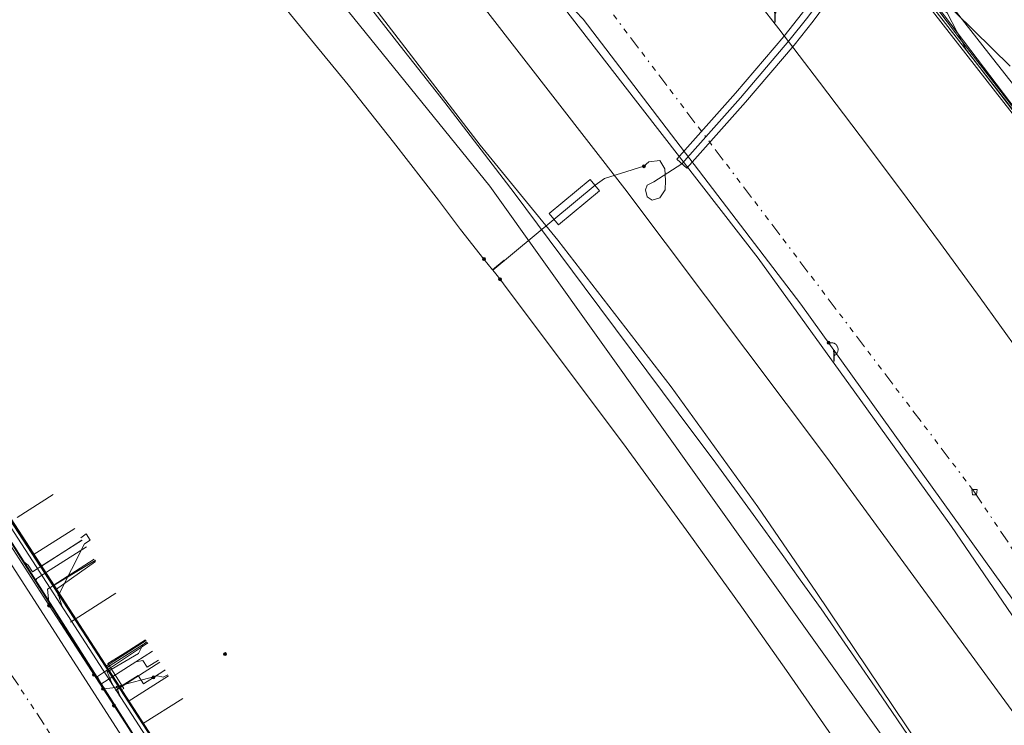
# Model space of a CAD drawing. Header units: metres. Extents: x 154975 to 155642, y 461260 to 461877.
# Tile 60 of 95: x 155344 to 155417, y 461667 to 461719. Entities that reach past the tile are written whole.
import ezdxf
from ezdxf.lldxf.tags import DXFTag

# ---------------------------------------------------------------- set-up
doc = ezdxf.new("R2010")
doc.units = ezdxf.units.M
doc.linetypes.add('RI-OVERIG-SO', pattern=[17, 5, -2, 2, -2, 0, -2, 2, -2])
for name, color, linetype, lineweight, true_color in [('B-WE-KL-DATA-G', 3, 'KL-DATA-SO', 18, 0x00ff00), ('B-WE-KL-DATA_DUCT-G', 3, 'Continuous', 18, 0x00ff00), ('B-WE-KL-DATA_HULPSTUK-S', 3, 'Continuous', 18, 0x00ff00), ('B-WE-KL-DATA_KABELBED-G', 3, 'Continuous', 18, 0x00ff00), ('B-WE-KL-ET_LS-G', 1, 'KL-LS-SO', 18, 0xff0000), ('B-WE-KL-ET_LS-S', 1, 'Continuous', 18, 0xff0000), ('B-WE-KL-ET_LS_HULPSTUK-S', 1, 'Continuous', 18, 0xff0000), ('B-WE-KL-ET_LS_KABELBED-G', 1, 'Continuous', 18, 0xff0000), ('B-WE-KL-ET_LS_MANTELBUIS-G', 1, 'Continuous', 18, 0xff0000), ('B-WE-KL-ET_MS-G', 1, 'KL-MS-SO', 18, 0xff0000), ('B-WE-KL-ET_MS_HULPSTUK-S', 1, 'Continuous', 18, 0xff0000), ('B-WE-KL-ET_MS_MANTELBUIS-G', 1, 'Continuous', 18, 0xff0000), ('B-WE-KL-GAS_LD-G', 30, 'KL-GAS_LD-SO', 18, 0xff7f00), ('B-WE-KL-WATER-G', 5, 'KL-WATER-SO', 18, 0x0000ff), ('B-WE-KL-WATER_HULPSTUK-S', 5, 'Continuous', 18, 0x0000ff), ('B-WE-RI-VRIJVERVAL-G', 6, 'RI-OVERIG-SO', 18, 0xff00ff), ('B-WE-RI-VRIJVERVAL_HULPSTUK-S', 6, 'Continuous', 18, 0xff00ff)]:
    doc.layers.add(name, color=color, linetype=linetype, lineweight=lineweight, true_color=true_color)
doc.layers.add('B-WE-OG-INFO-G', color=7, linetype='Continuous', lineweight=18)
doc.styles.add('NLCS-ISO', font='NLCS-ISO.ttf')
tags = doc.linetypes.add('KL-DATA-SO', pattern='A,4,-1,[101,NLCS.SHX,S=0.5,R=0,X=0,Y=0],-1,4,-1,["D",Standard,S=1,R=0,X=-0.25,Y=-0.5],-1.5', length=12.5).pattern_tags.tags
tags[18] = DXFTag(74, 10)
tags = doc.linetypes.add('KL-GAS_LD-SO', pattern='A,4,-1,[69,NLCS.SHX,S=0.5,R=0,X=0,Y=0],-1,4,-1,["L",Standard,S=1,R=0,X=0.25,Y=-0.5],-2', length=13).pattern_tags.tags
tags[18] = DXFTag(74, 10)
tags = doc.linetypes.add('KL-LS-SO', pattern='A,4,-1,[103,NLCS.SHX,S=0.75,R=0,X=0,Y=0],-1,4,-1,["L",Standard,S=1,R=0,X=0,Y=-0.5],-2', length=13).pattern_tags.tags
tags[18] = DXFTag(74, 10)
tags = doc.linetypes.add('KL-MS-SO', pattern='A,4,-1,[103,NLCS.SHX,S=0.75,R=0,X=0,Y=0],-1,4,-1,["M",Standard,S=1,R=0,X=0,Y=-0.5],-2', length=13).pattern_tags.tags
tags[18] = DXFTag(74, 10)
doc.linetypes.add('KL-WATER-SO', pattern='A,7,-0.5,[168,NLCS.SHX,S=0.75,R=0,X=0.75,Y=0],-2', length=9.5)

# ---------------------------------------------------------------- blocks, each defined once
blk = doc.blocks.new('SKL-WTB_HULP_MOF-SO')
at = {"linetype": 'ByBlock', "lineweight": 18}
h = blk.add_hatch(color=0, dxfattribs=at)
h.dxf.hatch_style = 1
h.paths.add_polyline_path([(-0.5625, 0, 1), (0.5625, 0, 1)])
at = {"color": 0, "linetype": 'ByBlock', "lineweight": 18}
blk.add_circle((0, 0), 0.5625, dxfattribs=at)
at = {"color": 0, "linetype": 'ByBlock', "lineweight": 18, "style": 'NLCS-ISO', "flags": 1}
for tag, p in [('TYPE', (1.5, 0)), ('OMSCHRIJVING', (1.5, -3)), ('LABEL', (1.5, -1.5))]:
    blk.add_attdef(tag, p, '', height=1, dxfattribs=at)
blk = doc.blocks.new('SKL-WTB_HULP_OVERIG-SO')
at = {"color": 0, "linetype": 'ByBlock', "lineweight": 18}
for points in [[(-0.14, 0.14), (0.14, -0.14)], [(0.14, 0.14), (-0.14, -0.14)]]:
    blk.add_lwpolyline(points, dxfattribs=at)
at = {"color": 0, "linetype": 'ByBlock', "lineweight": 18, "style": 'NLCS-ISO', "flags": 1}
for tag, p in [('TYPE', (1.5, 0)), ('OMSCHRIJVING', (1.5, -3)), ('LABEL', (1.5, -1.5))]:
    blk.add_attdef(tag, p, '', height=1, dxfattribs=at)
blk = doc.blocks.new('SRI-HULP_AFVOER_OPVANG-SO')
at = {"color": 0, "linetype": 'ByBlock', "lineweight": 18}
blk.add_lwpolyline([(-0.75, -1), (-1, 1), (1, 1), (0.75, -1)], close=True, dxfattribs=at)
at = {"color": 0, "linetype": 'ByBlock', "lineweight": 18, "style": 'NLCS-ISO', "flags": 1}
for tag, p in [('TYPE', (1.5, 0)), ('OMSCHRIJVING', (1.5, -3)), ('LABEL', (1.5, -1.5))]:
    blk.add_attdef(tag, p, '', height=1, dxfattribs=at)
blk = doc.blocks.new('SKL-ET_LS_MAST-SO')
for p, q in [((-0.05, 2.07), (0.05, 2.07)), ((-0.05, -2), (0.05, -2))]:
    blk.add_line(p, q)
for points in [[(-0.18, 1.76), (-0.22, 1.76), (-0.22, 1.84), (-0.18, 1.84), (-0.18, 1.79)], [(-0.18, 1.49), (-0.22, 1.49), (-0.22, 1.57), (-0.18, 1.57), (-0.18, 1.52)], [(-0.18, 1.79), (-0.05, 1.79)], [(-0.18, 1.76), (-0.05, 1.76)], [(-0.18, 1.52), (-0.05, 1.52)], [(-0.18, 1.49), (-0.05, 1.49)], [(-0.05, -2), (-0.05, 2.07)], [(0.05, -2), (0.05, 2.07)], [(0.18, 1.92), (0.05, 1.92)], [(0.18, 1.89), (0.05, 1.89)], [(0.18, 1.66), (0.05, 1.66)], [(0.18, 1.63), (0.05, 1.63)], [(0.18, 1.39), (0.05, 1.39)], [(0.18, 1.36), (0.05, 1.36)], [(0.18, 1.89), (0.22, 1.89), (0.22, 1.97), (0.18, 1.97), (0.18, 1.92)], [(0.18, 1.63), (0.22, 1.63), (0.22, 1.71), (0.18, 1.71), (0.18, 1.66)], [(0.18, 1.36), (0.22, 1.36), (0.22, 1.44), (0.18, 1.44), (0.18, 1.39)]]:
    blk.add_lwpolyline(points)

msp = doc.modelspace()

# ---------------------------------------------------------------- linework, layer by layer
at = {"layer": 'B-WE-KL-DATA-G', "ltscale": 0.2, "flags": 128}
for points in [[(155288.158, 461856.311), (155288.287, 461852.479), (155288.684, 461851.555), (155289.459, 461850.78), (155300.317, 461839.594), (155320.707, 461819.529), (155327.737, 461812.488), (155335.237, 461804.86), (155345.255, 461795.117), (155358.736, 461782.084), (155381.198, 461757.687), (155384.247, 461753.902), (155386.392, 461751.365), (155391.802, 461745.364), (155397.217, 461738.718), (155411.346, 461720.971), (155419.783, 461710.144), (155424.808, 461703.615), (155436.338, 461687.817), (155443.841, 461677.379), (155454.792, 461661.038), (155465.654, 461644.324), (155466.837, 461642.355)], [(155517.494, 461553.85), (155516.922, 461554.087), (155510.239, 461566.184), (155491.349, 461599.674), (155473.512, 461630.86), (155465.484, 461644.218), (155454.626, 461660.928), (155443.677, 461677.265), (155436.176, 461687.699), (155424.648, 461703.495), (155419.625, 461710.022), (155411.189, 461720.847), (155397.262, 461738.346), (155391.65, 461745.234), (155386.242, 461751.233), (155384.093, 461753.774), (155381.046, 461757.557), (155358.592, 461781.944), (155345.115, 461794.973), (155335.095, 461804.718), (155327.595, 461812.348), (155320.567, 461819.387), (155300.175, 461839.454), (155290.045, 461849.89)], [(155274.453, 461839.808), (155292.163, 461822.24), (155309.873, 461804.672), (155314.905, 461799.607), (155319.936, 461794.542), (155327.171, 461786.817), (155334.405, 461779.092), (155342.706, 461769.815), (155351.008, 461760.539), (155360.184, 461749.814), (155369.359, 461739.089), (155380.511, 461725.135), (155388.637, 461714.618), (155398.774, 461701.58), (155405.995, 461691.564), (155413.217, 461681.548), (155419.123, 461672.897), (155425.03, 461664.246), (155430.504, 461655.982), (155435.978, 461647.718), (155441.694, 461638.652), (155451.399, 461623.26), (155469.085, 461592.238), (155486.771, 461561.215), (155546.535, 461454.258), (155549.691, 461448.594)], [(155438.756, 461536.298), (155437.885, 461536.446), (155437.578, 461536.841), (155437.506, 461537.923), (155437.227, 461538.347), (155435.789, 461540.529), (155435.128, 461541.492), (155434.223, 461542.637), (155433.482, 461543.54), (155432.898, 461544.262), (155432.503, 461544.752), (155432.067, 461545.367), (155431.445, 461546.286), (155430.473, 461547.749), (155421.939, 461560.88), (155416.037, 461569.982), (155414.528, 461572.203), (155411.056, 461577.515), (155410.278, 461578.705), (155405.301, 461586.32), (155405.226, 461586.437), (155400.372, 461593.896), (155395.216, 461601.819), (155392.507, 461605.983), (155392.498, 461605.995), (155388.121, 461612.719), (155388.08, 461612.773), (155387.978, 461612.909), (155383.512, 461619.829), (155383.494, 461619.856), (155381.975, 461622.146), (155381.954, 461622.177), (155377.525, 461628.889), (155377.512, 461628.908), (155371.135, 461638.77), (155371.106, 461638.816), (155368.589, 461642.658), (155361.996, 461652.722), (155358.251, 461658.44), (155358.202, 461658.513), (155356.514, 461660.999), (155356.471, 461661.065), (155351.698, 461668.404), (155351.664, 461668.457), (155350.092, 461670.856), (155350.022, 461670.963), (155346.257, 461676.763), (155346.224, 461676.814), (155345.113, 461678.492), (155345.089, 461678.529), (155339.005, 461687.869), (155338.938, 461687.971), (155334.314, 461694.935), (155334.299, 461694.958), (155330.763, 461700.242), (155330.202, 461701.399), (155329.348, 461702.918), (155328.861, 461703.329), (155327.843, 461704.944), (155326.348, 461707.148), (155324.573, 461707.04), (155324.351, 461707.029), (155324.142, 461707.148), (155323.969, 461707.308), (155323.753, 461707.489), (155323.058, 461708.592), (155322.993, 461708.674), (155322.858, 461708.842), (155318.526, 461715.368), (155318.522, 461715.374), (155315.918, 461719.478), (155315.869, 461719.555), (155312.962, 461724.032), (155312.952, 461724.047), (155309.822, 461728.851), (155310.207, 461728.991)], [(155349.118, 461679.087), (155346.04, 461677.128), (155342.44, 461682.688), (155338.503, 461688.654), (155333.912, 461695.027), (155332.565, 461697.188), (155324.674, 461690.582)], [(155352.989, 461673.014), (155349.964, 461671.069), (155342.44, 461682.688), (155338.503, 461688.654), (155333.912, 461695.027), (155332.565, 461697.188), (155324.674, 461690.582)], [(155361.515, 461659.963), (155358.432, 461657.992), (155342.44, 461682.688), (155339.99, 461686.401), (155338.503, 461688.654), (155333.912, 461695.027), (155332.565, 461697.188), (155324.674, 461690.582)], [(155324.674, 461690.582), (155332.565, 461697.188), (155333.912, 461695.027), (155338.503, 461688.654), (155342.44, 461682.688), (155352.738, 461666.786), (155355.734, 461668.693)], [(155358.25, 461665.068), (155355.14, 461663.076), (155342.44, 461682.688), (155338.503, 461688.654), (155333.912, 461695.027), (155332.565, 461697.188), (155324.674, 461690.582)], [(155347.659, 461681.388), (155344.56, 461679.414), (155342.44, 461682.688), (155338.503, 461688.654), (155333.912, 461695.027), (155332.565, 461697.188), (155324.674, 461690.582)], [(155345.089, 461678.529), (155338.823, 461688.146), (155340.255, 461689.079), (155341.932, 461690.169)], [(155345.089, 461678.529), (155348.201, 461680.526)], [(155346.224, 461676.814), (155349.222, 461678.924)], [(155346.224, 461676.814), (155345.113, 461678.492), (155345.089, 461678.529)], [(155350.022, 461670.963), (155346.257, 461676.763), (155346.224, 461676.814)], [(155350.022, 461670.963), (155353.058, 461672.897)], [(155351.664, 461668.457), (155350.092, 461670.856), (155350.022, 461670.963)], [(155351.664, 461668.457), (155354.665, 461670.372)], [(155356.471, 461661.065), (155351.698, 461668.404), (155351.664, 461668.457)]]:
    msp.add_lwpolyline(points, dxfattribs=at)
at = {"layer": 'B-WE-KL-DATA_DUCT-G', "ltscale": 0.2, "flags": 128}
msp.add_lwpolyline([(155422.629, 461706.372), (155414.346, 461717.125), (155412.897, 461719.928), (155411.677, 461720.89), (155398.608, 461736.873), (155398.29, 461738.177), (155388.243, 461750), (155383.041, 461755.974), (155379.116, 461759.426), (155377.872, 461764.093), (155366.259, 461783.171), (155361.854, 461789.307), (155360.99, 461789.715), (155358.541, 461790.277), (155349.888, 461794.957), (155346.332, 461796.805)], dxfattribs=at)
msp.add_lwpolyline([(155422.629, 461706.372), (155414.346, 461717.125), (155412.897, 461719.928), (155411.677, 461720.89), (155398.608, 461736.873), (155398.29, 461738.177), (155388.243, 461750), (155383.041, 461755.974), (155379.116, 461759.426), (155377.872, 461764.093), (155366.259, 461783.171), (155361.854, 461789.307), (155360.99, 461789.715), (155358.541, 461790.277), (155349.888, 461794.957), (155346.332, 461796.805)], dxfattribs=at)
at = {"layer": 'B-WE-KL-DATA_KABELBED-G', "ltscale": 0.2, "flags": 128}
for points in [[(155274.453, 461839.808), (155292.163, 461822.24), (155309.873, 461804.672), (155314.905, 461799.607), (155319.936, 461794.542), (155327.171, 461786.817), (155334.405, 461779.092), (155342.706, 461769.815), (155351.008, 461760.539), (155360.184, 461749.814), (155369.359, 461739.089), (155380.511, 461725.135), (155388.637, 461714.618), (155398.774, 461701.58), (155405.995, 461691.564), (155413.217, 461681.548), (155419.123, 461672.897)], [(155547.793, 461429.458), (155547.294, 461430.352), (155532.474, 461456.753), (155508.198, 461500), (155506.684, 461502.692), (155504.365, 461506.585), (155500, 461513.915), (155475.307, 461555.386), (155470.677, 461563.221), (155440.313, 461615.003), (155410.884, 461661.906), (155378.694, 461706.959), (155343.859, 461750), (155320.733, 461775.882), (155306.04, 461791.565), (155303.283, 461794.687), (155269.166, 461827.78), (155264.867, 461832.132)], [(155351.727, 461741.697), (155354.253, 461739.162), (155356.607, 461736.371), (155358.859, 461733.704), (155361.764, 461730.26), (155364.438, 461727.036), (155366.046, 461724.996), (155369.665, 461720.408), (155371.99, 461717.459), (155375.34, 461713.211), (155380.512, 461706.476), (155385.762, 461699.446), (155392.788, 461690.039), (155395.6, 461686.274), (155398.404, 461682.425), (155400.553, 461679.438), (155401.904, 461677.554), (155403.468, 461675.376), (155408.007, 461668.801), (155410.366, 461665.383), (155413.173, 461661.317), (155417.155, 461655.548), (155421.134, 461649.784)], [(155418.54, 461739.239), (155412.246, 461731.08), (155411.578, 461730.213), (155411.247, 461729.744), (155410.957, 461729.247), (155410.711, 461728.729), (155410.509, 461728.191), (155410.354, 461727.637), (155410.247, 461727.073), (155410.188, 461726.501), (155410.179, 461725.927), (155410.218, 461725.354), (155410.305, 461724.786), (155410.441, 461724.228), (155410.624, 461723.683), (155410.853, 461723.156), (155411.126, 461722.651), (155411.441, 461722.17), (155411.795, 461721.718), (155412.187, 461721.298), (155417.624, 461715.947)], [(155309.182, 461729.893), (155323.691, 461707.212), (155337.077, 461687.728), (155358.479, 461654.499), (155368.43, 461638.661), (155377.999, 461625.619), (155378.375, 461625.029), (155392.299, 461603.197), (155412.769, 461572.415), (155431.862, 461544.795)], [(155465.297, 461644.55), (155457.961, 461656.184), (155449.082, 461669.571), (155422.629, 461706.372), (155414.346, 461717.125), (155412.897, 461719.928)], [(155344.56, 461679.414), (155339.99, 461686.401)], [(155341.455, 461682.257), (155345.746, 461675.632), (155349.777, 461669.408), (155349.777, 461669.408), (155353.841, 461663.133), (155355.846, 461660.037), (155356.146, 461659.574), (155356.524, 461658.991), (155359.154, 461654.93), (155362.052, 461650.424), (155366.733, 461643.147), (155369.286, 461639.178), (155376.586, 461628.151), (155376.761, 461627.887), (155378.577, 461625.144), (155378.585, 461625.132)], [(155344.56, 461679.414), (155347.659, 461681.388)], [(155346.04, 461677.128), (155344.56, 461679.414)], [(155345.746, 461675.632), (155345.61, 461676.844), (155349.177, 461678.995)], [(155346.04, 461677.128), (155349.118, 461679.087)], [(155349.964, 461671.069), (155346.04, 461677.128)], [(155349.964, 461671.069), (155352.989, 461673.014)], [(155349.777, 461669.408), (155349.777, 461669.408), (155349.36, 461670.328), (155353.106, 461672.822)], [(155352.738, 461666.786), (155349.964, 461671.069)], [(155353.548, 461670.261), (155354.394, 461670.797)], [(155349.777, 461669.408), (155351.012, 461669.53), (155352.402, 461670.412), (155352.804, 461669.78), (155353.548, 461670.261)], [(155352.738, 461666.786), (155355.734, 461668.693)], [(155355.14, 461663.076), (155352.738, 461666.786)]]:
    msp.add_lwpolyline(points, dxfattribs=at)
at = {"layer": 'B-WE-KL-ET_LS-G', "ltscale": 0.2, "flags": 128}
for points in [[(155537.947, 461498.873), (155536.057, 461503.281), (155534.627, 461506.203), (155532.019, 461510.782), (155522.719, 461526.194), (155519.047, 461532.399), (155511.975, 461528.16), (155490.392, 461564.537), (155482.543, 461577.323), (155465.112, 461606.639), (155444.962, 461634.574), (155428.989, 461659.599), (155417.86, 461676.008), (155401.963, 461698.154), (155385.677, 461719.454), (155379.386, 461726.044), (155369.049, 461736.928), (155352.967, 461754.012), (155343.797, 461763.884), (155334.425, 461773.906), (155321.502, 461787.535), (155299.07, 461810.416), (155290.375, 461818.658), (155285.569, 461824.072), (155281.038, 461828.456), (155281.585, 461830.71), (155277.939, 461834.238), (155275.895, 461833.677), (155270.863, 461838.104), (155272.573, 461839.394), (155274.193, 461840.795), (155275.715, 461842.303), (155277.132, 461843.909), (155278.438, 461845.607), (155279.627, 461847.389), (155280.694, 461849.247), (155281.633, 461851.173), (155278.778, 461853.654)], [(155229.023, 461838.281), (155229.758, 461838.765), (155242.873, 461818.84), (155246.957, 461812.831), (155252.731, 461803.98), (155258.159, 461807.521), (155273.279, 461786.734), (155280.927, 461775.321), (155291.819, 461758.53), (155295.662, 461752.287), (155296.567, 461751.155), (155297.272, 461750.027), (155310.198, 461730.469), (155325.025, 461707.76), (155326.006, 461706.115), (155331.737, 461697.091), (155337.791, 461688.192), (155341.722, 461682.232), (155352.655, 461665.057), (155353.823, 461663.545), (155359.279, 461655.016), (155370.099, 461639.269), (155378.376, 461625.864), (155385.514, 461614.858), (155394.094, 461601.714), (155399.192, 461593.635), (155412.291, 461574.206), (155421.138, 461559.576), (155421.984, 461558.216), (155431.813, 461544.148), (155438.912, 461535.339), (155448.615, 461522.615), (155448.9, 461522.531), (155451.753, 461520.209), (155455.621, 461516.902), (155463.594, 461506.267), (155471.478, 461496.941), (155474.878, 461492.079), (155482.353, 461482.574), (155490.259, 461472.64), (155492.956, 461469.433), (155494.883, 461469.735), (155503.931, 461456.968), (155521.037, 461434.853), (155520.714, 461434.606), (155522.913, 461430.894), (155522.77, 461430.024), (155523.09, 461429.501)], [(155271.391, 461836.653), (155272.967, 461835.119), (155289.036, 461819.52), (155306.134, 461801.161), (155310.371, 461798.319), (155324.376, 461783.809), (155340.991, 461765.036), (155345.199, 461760.687), (155357.304, 461745.981), (155366.577, 461735.304), (155373.335, 461726.674), (155388.786, 461706.774), (155403.889, 461686.718), (155418.7, 461666.47), (155426.53, 461654.05)], [(155271.391, 461836.653), (155272.967, 461835.119), (155289.036, 461819.52), (155306.134, 461801.161), (155310.371, 461798.319), (155324.376, 461783.809), (155340.991, 461765.036), (155345.199, 461760.687), (155357.304, 461745.981), (155366.577, 461735.304), (155373.335, 461726.674), (155388.786, 461706.774), (155403.889, 461686.718), (155418.7, 461666.47), (155426.53, 461654.05)], [(155271.391, 461836.653), (155272.967, 461835.119), (155289.036, 461819.52), (155306.134, 461801.161), (155310.371, 461798.319), (155324.376, 461783.809), (155340.991, 461765.036), (155345.199, 461760.687), (155357.304, 461745.981), (155366.577, 461735.304), (155373.335, 461726.674), (155388.786, 461706.774), (155403.889, 461686.718), (155418.7, 461666.47), (155426.53, 461654.05)], [(155271.391, 461836.653), (155272.967, 461835.119), (155289.036, 461819.52), (155306.134, 461801.161), (155310.371, 461798.319), (155324.376, 461783.809), (155340.991, 461765.036), (155345.199, 461760.687), (155357.304, 461745.981), (155366.577, 461735.304), (155373.335, 461726.674), (155388.786, 461706.774), (155403.889, 461686.718), (155418.7, 461666.47), (155426.53, 461654.05)], [(155540.102, 461443.223), (155538.12, 461446.457), (155532.929, 461456.087), (155526.1, 461468.367), (155522.59, 461475.089), (155514.161, 461490.328), (155508.71, 461500.4), (155501.884, 461512.103), (155489.767, 461533.971), (155477.607, 461555.813), (155465.314, 461577.582), (155452.772, 461599.226), (155440.105, 461620.575), (155426.54, 461641.669), (155419.007, 461652.792), (155412.712, 461662.382), (155403.129, 461676.61), (155398.738, 461683.005), (155392.258, 461691.974), (155383.782, 461702.945), (155377.984, 461710.028), (155368.292, 461722.653), (155358.338, 461735.001), (155352.647, 461742.041), (155347.96, 461747.234), (155336.361, 461760.913), (155330.857, 461766.984), (155324.132, 461774.5), (155319.604, 461779.396), (155316.982, 461782.137), (155309.832, 461789.773), (155302.384, 461797.488), (155291.264, 461808.437), (155284.787, 461815.143), (155272.755, 461826.127), (155266.791, 461831.915)], [(155428.596, 461760.179), (155428.128, 461758.726), (155427.963, 461758.057), (155427.844, 461757.377), (155427.773, 461756.691), (155427.751, 461756.001), (155427.777, 461755.312), (155427.851, 461754.626), (155427.973, 461753.947), (155428.142, 461753.278), (155428.358, 461752.623), (155428.619, 461751.984), (155428.924, 461751.365), (155429.271, 461750.77), (155429.66, 461750.199), (155430.087, 461749.658), (155430.551, 461749.147), (155431.05, 461748.671), (155431.581, 461748.23), (155432.142, 461747.828), (155429.367, 461742.287), (155428.722, 461742.533), (155428.06, 461742.733), (155427.387, 461742.887), (155426.704, 461742.993), (155426.016, 461743.05), (155425.325, 461743.06), (155424.635, 461743.02), (155423.949, 461742.933), (155423.272, 461742.798), (155422.606, 461742.615), (155421.954, 461742.386), (155421.319, 461742.113), (155420.706, 461741.795), (155420.116, 461741.435), (155419.553, 461741.035), (155419.019, 461740.596), (155418.517, 461740.121), (155418.05, 461739.612), (155416.255, 461737.392), (155410.711, 461741.882), (155409.7, 461740.441), (155408.773, 461739.175), (155404.975, 461734.077), (155404.877, 461733.952), (155404.774, 461733.832), (155404.664, 461733.717), (155404.549, 461733.608), (155398.647, 461728.269), (155399.509, 461727.212), (155400.422, 461726.102), (155400.634, 461725.701), (155400.555, 461725.248), (155400.396, 461724.892), (155399.204, 461723.07), (155398.866, 461722.395), (155398.564, 461721.715), (155398.6, 461721.263), (155398.784, 461720.677), (155400.305, 461718.717), (155403.364, 461714.731), (155406.4, 461710.729), (155409.413, 461706.709), (155412.405, 461702.673), (155415.373, 461698.621), (155418.319, 461694.551), (155421.243, 461690.466), (155424.143, 461686.364), (155427.021, 461682.246), (155429.875, 461678.112), (155432.706, 461673.962), (155435.515, 461669.797), (155438.3, 461665.616), (155441.061, 461661.419), (155443.8, 461657.207), (155446.514, 461652.98), (155449.205, 461648.738), (155451.873, 461644.481), (155454.516, 461640.209), (155457.136, 461635.923), (155459.732, 461631.622), (155462.303, 461627.306), (155464.851, 461622.976), (155465.095, 461622.557), (155467.716, 461618.333), (155469.574, 461615.386), (155476.738, 461604.182), (155477.46, 461603.135), (155489.977, 461584.673), (155496.511, 461575.096), (155497.049, 461574.253), (155502.959, 461565.4)], [(155293.83, 461755.167), (155295.621, 461752.258), (155296.526, 461751.126), (155297.23, 461750), (155310.143, 461730.462), (155309.815, 461729.501), (155313.357, 461724.244), (155324.03, 461707.916), (155324.993, 461707.716), (155325.963, 461706.089), (155331.695, 461697.064), (155337.887, 461687.954), (155341.68, 461682.205), (155352.614, 461665.028), (155353.751, 461663.556), (155355.041, 461661.548), (155359.237, 461654.988), (155370.057, 461639.242), (155378.334, 461625.837), (155382.898, 461618.8), (155386.238, 461613.658), (155393.725, 461602.189), (155399.292, 461593.398), (155412.247, 461574.182), (155412.939, 461572.523), (155413.206, 461572.115)], [(155432.576, 461740.286), (155428.443, 461742.384), (155427.737, 461742.668), (155427.01, 461742.892), (155426.266, 461743.055), (155425.512, 461743.158), (155424.752, 461743.199), (155424.067, 461743.183), (155423.385, 461743.117), (155422.709, 461743), (155422.044, 461742.835), (155421.393, 461742.621), (155420.838, 461742.395), (155420.299, 461742.135), (155419.778, 461741.84), (155418.869, 461741.239), (155416.783, 461738.797), (155413.249, 461734.166), (155410.768, 461730.722), (155410.063, 461728.81), (155409.804, 461727.197), (155409.816, 461725.521), (155410.177, 461723.693), (155411.132, 461721.616), (155413.824, 461718.024), (155420.256, 461709.731), (155429.726, 461696.996)], [(155404.446, 461694.298), (155404.478, 461694.314), (155404.537, 461694.352), (155404.591, 461694.398), (155404.638, 461694.45), (155404.659, 461694.479), (155404.678, 461694.509), (155404.709, 461694.573), (155404.721, 461694.606), (155404.738, 461694.675), (155404.743, 461694.71), (155404.745, 461694.781), (155404.743, 461694.816), (155404.73, 461694.886), (155404.709, 461694.953), (155404.678, 461695.017), (155404.659, 461695.047), (155404.639, 461695.076), (155404.592, 461695.129), (155404.538, 461695.175), (155404.478, 461695.213), (155404.446, 461695.229), (155404.413, 461695.242), (155404.346, 461695.263), (155404.276, 461695.273), (155404.034, 461695.27)], [(155348.21, 461680.513), (155345.426, 461678.741)], [(155348.532, 461680.007), (155345.833, 461678.288)], [(155345.426, 461678.741), (155344.498, 461678.151), (155344.176, 461678.657), (155343.756, 461678.982), (155343.739, 461678.971)], [(155345.833, 461678.288), (155344.821, 461677.644), (155344.706, 461677.452)], [(155353.481, 461672.231), (155352.216, 461671.426)], [(155352.216, 461671.426), (155349.601, 461669.762)], [(155353.911, 461671.557), (155353.067, 461671.02), (155352.745, 461671.526), (155352.216, 461671.426)]]:
    msp.add_lwpolyline(points, dxfattribs=at)
at = {"layer": 'B-WE-KL-ET_LS_KABELBED-G', "ltscale": 0.2, "flags": 128}
for points in [[(155271.391, 461836.653), (155272.967, 461835.119), (155289.036, 461819.52), (155306.134, 461801.161), (155310.371, 461798.319), (155324.376, 461783.809), (155340.991, 461765.036), (155345.199, 461760.687), (155357.304, 461745.981), (155366.577, 461735.304), (155373.335, 461726.674), (155388.786, 461706.774), (155403.889, 461686.718), (155418.7, 461666.47), (155426.53, 461654.05)], [(155419.007, 461652.792), (155412.712, 461662.382), (155403.129, 461676.61), (155398.738, 461683.005), (155392.258, 461691.974), (155383.782, 461702.945), (155377.984, 461710.028), (155368.292, 461722.653), (155358.338, 461735.001), (155352.647, 461742.041), (155347.96, 461747.234), (155336.361, 461760.913), (155330.857, 461766.984), (155324.132, 461774.5), (155319.604, 461779.396), (155316.982, 461782.137), (155309.832, 461789.773), (155302.384, 461797.488), (155291.264, 461808.437), (155284.787, 461815.143), (155272.755, 461826.127), (155266.791, 461831.915)]]:
    msp.add_lwpolyline(points, dxfattribs=at)
at = {"layer": 'B-WE-KL-ET_LS_MANTELBUIS-G', "ltscale": 0.2, "flags": 128}
for points in [[(155393.425, 461708.311), (155397.823, 461713.249), (155401.459, 461717.513), (155402.877, 461719.305), (155413.766, 461734.036), (155412.962, 461734.63), (155402.083, 461719.913), (155400.687, 461718.147), (155397.069, 461713.907), (155392.679, 461708.977), (155393.425, 461708.311)], [(155386.909, 461706.631), (155386.205, 461707.477), (155383.128, 461704.918), (155383.832, 461704.072), (155386.909, 461706.631)]]:
    msp.add_lwpolyline(points, dxfattribs=at)
at = {"layer": 'B-WE-KL-ET_MS-G', "ltscale": 0.2, "flags": 128}
for points in [[(155249.172, 461840.739), (155284.424, 461808.388), (155311.652, 461779.673), (155338.381, 461750), (155343.091, 461744.652), (155345.65, 461741.7), (155348.193, 461738.735), (155352.179, 461734.021), (155356.944, 461728.275), (155360.737, 461723.612), (155363.795, 461719.79), (155365.6, 461717.608), (155368.099, 461714.529), (155371.502, 461710.244), (155374.851, 461705.915), (155376.504, 461703.735), (155378.265, 461701.524)], [(155418.015, 461738.19), (155417.846, 461737.983), (155417.78, 461737.925), (155417.635, 461737.847), (155417.566, 461737.79), (155415.641, 461735.465), (155414.774, 461734.982), (155414.279, 461734.78), (155413.364, 461734.333), (155402.48, 461719.609), (155401.073, 461717.83), (155397.446, 461713.578), (155393.052, 461708.644), (155390.967, 461707.296), (155390.47, 461707.046), (155390.331, 461706.685), (155390.466, 461706.17), (155390.846, 461705.928), (155391.413, 461706.104), (155391.818, 461706.694), (155391.847, 461707.384), (155391.798, 461708.273), (155391.423, 461708.889), (155390.586, 461708.798), (155390.226, 461708.461)], [(155379.464, 461700.017), (155378.935, 461700.681), (155386.572, 461707.034), (155387.284, 461707.547), (155390.226, 461708.461)], [(155379.773, 461701.443), (155378.905, 461700.721), (155378.265, 461701.524)], [(155379.464, 461700.017), (155379.731, 461699.682), (155388.895, 461687.432), (155393.587, 461681.001), (155397.536, 461675.501), (155400.89, 461670.766), (155405.983, 461663.456), (155410.183, 461657.319), (155413.927, 461651.76), (155417.141, 461646.922), (155421.908, 461639.628), (155425.555, 461633.948), (155428.895, 461628.667), (155432.593, 461622.729), (155450.486, 461593.597)]]:
    msp.add_lwpolyline(points, dxfattribs=at)
at = {"layer": 'B-WE-KL-ET_MS_MANTELBUIS-G', "ltscale": 0.2, "flags": 128}
for points in [[(155393.425, 461708.311), (155397.823, 461713.249), (155401.459, 461717.513), (155402.877, 461719.305), (155413.766, 461734.036), (155412.962, 461734.63), (155402.083, 461719.913), (155400.687, 461718.147), (155397.069, 461713.907), (155392.679, 461708.977), (155393.425, 461708.311)], [(155386.909, 461706.631), (155386.205, 461707.477), (155383.128, 461704.918), (155383.832, 461704.072), (155386.909, 461706.631)]]:
    msp.add_lwpolyline(points, dxfattribs=at)
at = {"layer": 'B-WE-KL-GAS_LD-G', "ltscale": 0.2, "flags": 128}
for points in [[(155275.552, 461784.48), (155292.758, 461757.644), (155293.419, 461755.725), (155294.155, 461754.956), (155295.027, 461753.985), (155306.812, 461736.63), (155306.736, 461734.873), (155324.208, 461707.509), (155325.954, 461706.975), (155337.707, 461689.873), (155338.547, 461689.076), (155338.852, 461688.624), (155339.401, 461687.726), (155339.651, 461687.114), (155362.891, 461651.227), (155380.913, 461623.264), (155391.312, 461607.521), (155413.081, 461573.824)], [(155409.393, 461725.011), (155412.437, 461721.49), (155416.015, 461716.89), (155422.68, 461708.43), (155429.767, 461698.824), (155438.289, 461686.62), (155446.633, 461674.91), (155457.12, 461659.161), (155464.414, 461647.847), (155471.825, 461635.687), (155480.453, 461621.034), (155494.405, 461596.61), (155501.52, 461583.637), (155507.574, 461573.366), (155517.015, 461556.402)], [(155346.044, 461683.916), (155343.345, 461682.198)], [(155350.734, 461676.548), (155347.348, 461674.392)], [(155351.426, 461672.108), (155352.944, 461673.075)], [(155351.165, 461669.334), (155351.333, 461669.442), (155350.138, 461671.288), (155351.426, 461672.108)], [(155354.018, 461671.388), (155350.703, 461669.277)]]:
    msp.add_lwpolyline(points, dxfattribs=at)
at = {"layer": 'B-WE-KL-WATER-G', "ltscale": 0.2, "flags": 128}
for points in [[(155411.219, 461721.688), (155431.311, 461695.237), (155439.871, 461683.141), (155453.263, 461663.797), (155462.855, 461649.039), (155470.398, 461636.823), (155478.356, 461623.161), (155517.226, 461554.783)], [(155340.746, 461684.753), (155362.555, 461651.069), (155385.17, 461616.43)], [(155348.38, 461680.246), (155348.802, 461680.515), (155348.507, 461680.976), (155348.103, 461680.682)], [(155348.38, 461680.246), (155346.432, 461676.417)], [(155346.717, 461675.53), (155346.432, 461676.417)], [(155353.052, 461672.906), (155352.74, 461672.699), (155352.423, 461672.034), (155350.09, 461670.672)], [(155350.09, 461670.672), (155350.446, 461669.771)], [(155354.609, 461670.46), (155354.278, 461670.272), (155353.853, 461670.368), (155350.79, 461669.57)], [(155351.02, 461668.885), (155350.79, 461669.57)]]:
    msp.add_lwpolyline(points, dxfattribs=at)
at = {"layer": 'B-WE-OG-INFO-G', "ltscale": 0.2, "flags": 128}
msp.add_lwpolyline([(155393.425, 461708.311), (155397.823, 461713.249), (155401.459, 461717.513), (155402.877, 461719.305), (155413.766, 461734.036), (155412.962, 461734.63), (155402.083, 461719.913), (155400.687, 461718.147), (155397.069, 461713.907), (155392.679, 461708.977), (155393.425, 461708.311)], dxfattribs=at)
msp.add_lwpolyline([(155393.425, 461708.311), (155397.823, 461713.249), (155401.459, 461717.513), (155402.877, 461719.305), (155413.766, 461734.036), (155412.962, 461734.63), (155402.083, 461719.913), (155400.687, 461718.147), (155397.069, 461713.907), (155392.679, 461708.977), (155393.425, 461708.311)], dxfattribs=at)
at = {"layer": 'B-WE-RI-VRIJVERVAL-G', "ltscale": 0.2, "flags": 128}
for points in [[(155306.34, 461726.06), (155347.5, 461663.5)], [(155384.99, 461723.67), (155414.95, 461684.1)], [(155414.95, 461684.1), (155442.5, 461642.95)]]:
    msp.add_lwpolyline(points, dxfattribs=at)

# ---------------------------------------------------------------- block references
at = {"layer": 'B-WE-KL-DATA_HULPSTUK-S', "xscale": 0.2, "yscale": 0.2, "zscale": 0.2}
for name, p in [('SKL-WTB_HULP_OVERIG-SO', (155349.177, 461678.995)), ('SKL-WTB_HULP_MOF-SO', (155345.746, 461675.632)), ('SKL-WTB_HULP_OVERIG-SO', (155345.746, 461675.632)), ('SKL-WTB_HULP_OVERIG-SO', (155353.105, 461672.822)), ('SKL-WTB_HULP_MOF-SO', (155358.9, 461672)), ('SKL-WTB_HULP_OVERIG-SO', (155354.394, 461670.797)), ('SKL-WTB_HULP_MOF-SO', (155349.097, 461670.457)), ('SKL-WTB_HULP_MOF-SO', (155353.548, 461670.261)), ('SKL-WTB_HULP_OVERIG-SO', (155353.548, 461670.261)), ('SKL-WTB_HULP_OVERIG-SO', (155353.548, 461670.261)), ('SKL-WTB_HULP_MOF-SO', (155349.777, 461669.408)), ('SKL-WTB_HULP_OVERIG-SO', (155349.777, 461669.408)), ('SKL-WTB_HULP_OVERIG-SO', (155349.777, 461669.408)), ('SKL-WTB_HULP_MOF-SO', (155350.589, 461668.155))]:
    msp.add_blockref(name, p, dxfattribs=at)
at = {"layer": 'B-WE-KL-ET_LS-S', "xscale": 0.2, "yscale": 0.2, "zscale": 0.2}
for p in [(155400.034, 461719.623), (155404.446, 461694.298)]:
    msp.add_blockref('SKL-ET_LS_MAST-SO', p, dxfattribs=at)
at = {"layer": 'B-WE-KL-ET_LS_HULPSTUK-S', "xscale": 0.2, "yscale": 0.2, "zscale": 0.2}
msp.add_blockref('SKL-WTB_HULP_MOF-SO', (155404.034, 461695.269), dxfattribs=at)
at = {"layer": 'B-WE-KL-ET_MS_HULPSTUK-S', "xscale": 0.2, "yscale": 0.2, "zscale": 0.2}
for p in [(155390.226, 461708.461), (155378.265, 461701.524), (155379.464, 461700.017)]:
    msp.add_blockref('SKL-WTB_HULP_MOF-SO', p, dxfattribs=at)
at = {"layer": 'B-WE-KL-WATER_HULPSTUK-S', "xscale": 0.2, "yscale": 0.2, "zscale": 0.2}
for p in [(155346.432, 461676.417), (155346.717, 461675.53), (155350.09, 461670.672), (155350.446, 461669.771), (155350.79, 461669.57), (155351.02, 461668.885)]:
    msp.add_blockref('SKL-WTB_HULP_OVERIG-SO', p, dxfattribs=at)
at = {"layer": 'B-WE-RI-VRIJVERVAL_HULPSTUK-S', "xscale": 0.2, "yscale": 0.2, "zscale": 0.2}
msp.add_blockref('SRI-HULP_AFVOER_OPVANG-SO', (155414.95, 461684.1), dxfattribs=at)

doc.saveas('drawing.dxf')
